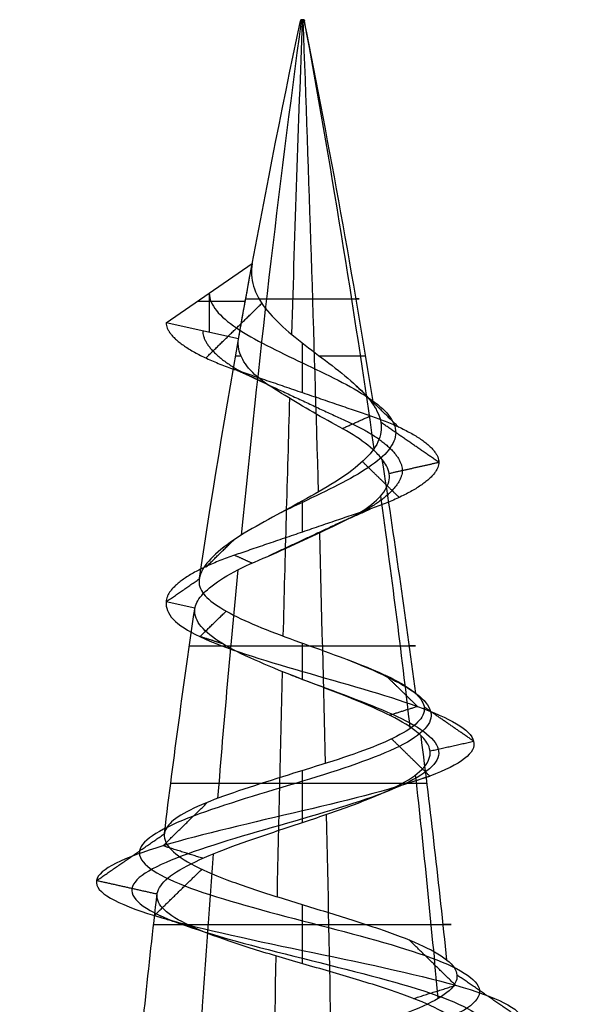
# Model space of a CAD drawing. Header units: millimetres. Extents: x -206 to 214, y -182 to 189.
# Tile 40 of 256: x -145 to -139, y 178 to 189. Entities that reach past the tile are written whole.
import ezdxf

# ---------------------------------------------------------------- set-up
doc = ezdxf.new("R2010")
doc.units = ezdxf.units.MM
doc.layers.add('Screw', color=7, linetype='Continuous', true_color=0xffffff)

msp = doc.modelspace()

# ---------------------------------------------------------------- linework, layer by layer
at = {"layer": 'Screw', "color": 7, "true_color": 0xffffff}
for p, q in [((-141.829, 189.016, 1024.889), (-141.832, 189.002, 1024.888)), ((-141.83, 189.016, 1024.895), (-141.793, 189.016, 1024.895)), ((-141.827, 189.016, 1024.904), (-141.83, 189.002, 1024.906)), ((-141.815, 189.016, 1024.913), (-141.815, 189.002, 1024.916)), ((-141.811, 189.016, 1024.913), (-141.811, 189.016, 1024.876)), ((-141.808, 189.016, 1024.877), (-141.808, 189.002, 1024.874)), ((-141.799, 189.016, 1024.909), (-141.797, 189.002, 1024.911)), ((-141.793, 189.016, 1024.895), (-141.79, 189.002, 1024.895)), ((-143.31, 185.682, 1024.895), (-142.364, 186.335, 1024.895)), ((-142.837, 186.008, 1024.895), (-142.837, 185.576, 1024.895)), ((-142.966, 185.92, 1024.895), (-142.44, 185.92, 1024.895)), ((-142.514, 185.504, 1024.895), (-143.31, 185.682, 1024.895)), ((-142.995, 182.543, 1024.895), (-143.31, 182.614, 1024.895))]:
    msp.add_line(p, q, dxfattribs=at)
at = {"layer": 'Screw', "color": 7, "true_color": 0xffffff, "extrusion": (0.018848, -3.04431e-14, -0.999822)}
msp.add_arc((167.315, -20.459, -1027.386), 104.311, 278.57845, 282, dxfattribs=at)
at = {"layer": 'Screw', "color": 7, "true_color": 0xffffff, "extrusion": (-0.772512, 3.28448e-13, 0.635)}
for start, end in [(258, 261.15889), (261.37148, 262.7652), (263.10315, 264.44953)]:
    msp.add_arc((-167.315, 803.703, 760.359), 104.311, start, end, dxfattribs=at)
at = {"layer": 'Screw', "color": 7, "true_color": 0xffffff, "extrusion": (0.984564, -2.08383e-13, 0.175023)}
for start, end in [(78, 79.92855), (80.32112, 81.77536), (81.99168, 83.36379), (83.72372, 85.07324)]:
    msp.add_arc((167.315, 931.885, 39.758), 104.311, start, end, dxfattribs=at)
at = {"layer": 'Screw', "color": 7, "true_color": 0xffffff, "extrusion": (0, -1, 0)}
for centre, radius, start, end in [((-141.811, 1024.895, -189.009), 0.02, 360, 199.8), ((-141.811, 1024.895, -189.009), 0.02, 199.8, 0), ((-141.811, 1024.895, -185.946), 0.624, 181.08, 19.08), ((-141.811, 1024.895, -185.315), 0.736, 156.5472, 181.08), ((-141.811, 1024.895, -185.315), 0.736, 19.08, 75.1887), ((-141.811, 1024.895, -182.128), 1.244, 181.08, 19.08), ((-141.811, 1024.895, -180.614), 1.45, 19.08, 181.08), ((-141.811, 1024.895, -179.064), 1.637, 181.08, 19.08)]:
    msp.add_arc(centre, radius, start, end, dxfattribs=at)
at = {"layer": 'Screw', "color": 7, "true_color": 0xffffff, "extrusion": (0, 1, 0)}
for centre, radius, start, end in [((141.811, 1024.895, 189.002), 0.0215, 358.92, 160.92), ((141.811, 1024.895, 189.002), 0.0215, 340.2, 358.92), ((141.811, 1024.895, 189.002), 0.0215, 180, 340.2), ((141.811, 1024.895, 189.016), 0.0186, 340.2, 180), ((141.811, 1024.895, 189.016), 0.0186, 180, 340.2), ((141.811, 1024.895, 189.002), 0.0215, 160.92, 180)]:
    msp.add_arc(centre, radius, start, end, dxfattribs=at)
at = {"layer": 'Screw', "color": 7, "true_color": 0xffffff, "extrusion": (-0.984564, 2.08383e-13, -0.175023)}
for start, end in [(258, 260.89587), (261.14492, 262.55307), (262.86319, 264.21696)]:
    msp.add_arc((-167.315, 1135.905, -39.758), 104.311, start, end, dxfattribs=at)
at = {"layer": 'Screw', "color": 7, "true_color": 0xffffff, "extrusion": (-0.506335, 1.06506e-13, -0.862337)}
for start, end in [(258, 260.63153), (260.92032, 262.34029), (262.62334, 263.9836)]:
    msp.add_arc((-167.315, 743.239, -812.001), 104.311, start, end, dxfattribs=at)
at = {"layer": 'Screw', "color": 7, "true_color": 0xffffff, "extrusion": (-0.326888, -5.09801e-14, 0.945063)}
for start, end in [(99.63402, 102), (96.2506, 97.6164)]:
    msp.add_arc((-167.315, 98.995, 1014.947), 104.311, start, end, dxfattribs=at)
at = {"layer": 'Screw', "color": 7, "true_color": 0xffffff, "extrusion": (0, 0, -1)}
msp.add_arc((39.802, 167.315, -1024.895), 104.311, 10.04253, 10.50624, dxfattribs=at)
at = {"layer": 'Screw', "color": 7, "true_color": 0xffffff, "extrusion": (-0.326888, -5.09939e-14, 0.945063)}
msp.add_arc((-167.315, 98.995, 1014.947), 104.311, 97.87323, 99.30429, dxfattribs=at)
at = {"layer": 'Screw', "color": 7, "true_color": 0xffffff, "extrusion": (0.018848, -3.04422e-14, -0.999822)}
msp.add_arc((167.315, -20.459, -1027.386), 104.311, 277.02372, 278.39931, dxfattribs=at)
at = {"layer": 'Screw', "color": 7, "true_color": 0xffffff, "extrusion": (0.018848, -3.04394e-14, -0.999822)}
msp.add_arc((167.315, -20.459, -1027.386), 104.311, 275.31878, 276.65673, dxfattribs=at)
at = {"layer": 'Screw', "color": 7, "true_color": 0xffffff}
for points, knots in [([(-142.364, 186.335, 1024.895), (-142.379, 186.25, 1024.979), (-142.375, 186.166, 1025.069), (-142.326, 186.003, 1025.239), (-142.281, 185.922, 1025.321), (-142.159, 185.764, 1025.459), (-142.081, 185.685, 1025.516), (-141.906, 185.532, 1025.593), (-141.808, 185.455, 1025.613), (-141.61, 185.304, 1025.612), (-141.508, 185.229, 1025.59), (-141.321, 185.082, 1025.506), (-141.234, 185.008, 1025.443), (-141.109, 184.881, 1025.308), (-141.062, 184.826, 1025.24), (-141.027, 184.772, 1025.166)], [0, 0, 0, 0, 0.00517405, 0.00517405, 0.01034873, 0.01034873, 0.01558777, 0.01558777, 0.02087104, 0.02087104, 0.02626269, 0.02626269, 0.03170822, 0.03170822, 0.0359002, 0.0359002, 0.0359002, 0.0359002]), ([(-142.837, 186.008, 1024.895), (-142.837, 185.88, 1025.164), (-142.726, 185.753, 1025.43), (-142.347, 185.497, 1025.81), (-142.08, 185.369, 1025.92), (-141.543, 185.114, 1025.92), (-141.276, 184.986, 1025.81), (-140.896, 184.73, 1025.43), (-140.786, 184.602, 1025.163), (-140.786, 184.347, 1024.626), (-140.896, 184.219, 1024.359), (-141.276, 183.963, 1023.98), (-141.543, 183.835, 1023.869), (-141.9, 183.665, 1023.869), (-141.989, 183.623, 1023.881), (-142.074, 183.581, 1023.904)], [0, 0, 0, 0, 0.947774, 0.947774, 1.895547, 1.895547, 2.843321, 2.843321, 3.791094, 3.791094, 4.738868, 4.738868, 5.686641, 5.686641, 6.000094, 6.000094, 6.000094, 6.000094]), ([(-140.934, 184.18, 1025.198), (-140.962, 184.216, 1025.262), (-140.998, 184.253, 1025.322), (-141.107, 184.351, 1025.467), (-141.193, 184.413, 1025.545), (-141.39, 184.531, 1025.665), (-141.504, 184.589, 1025.707), (-141.72, 184.712, 1025.736), (-141.826, 184.774, 1025.731), (-142.03, 184.898, 1025.68), (-142.13, 184.961, 1025.634), (-142.303, 185.078, 1025.506), (-142.374, 185.143, 1025.425), (-142.469, 185.269, 1025.254), (-142.499, 185.332, 1025.165), (-142.52, 185.43, 1025.015), (-142.521, 185.468, 1024.955), (-142.514, 185.504, 1024.895)], [0.6025161, 0.6025161, 0.6025161, 0.6025161, 0.6376367, 0.6376367, 0.695451, 0.695451, 0.7540424, 0.7540424, 0.8082466, 0.8082466, 0.8637674, 0.8637674, 0.9186339, 0.9186339, 0.9683673, 0.9683673, 1, 1, 1, 1]), ([(-141.027, 184.772, 1025.166), (-141.015, 184.754, 1025.142), (-141.005, 184.736, 1025.117), (-140.958, 184.647, 1024.988), (-140.942, 184.575, 1024.875), (-140.951, 184.434, 1024.651), (-140.979, 184.362, 1024.536), (-141.077, 184.223, 1024.326), (-141.148, 184.154, 1024.229), (-141.321, 184.015, 1024.066), (-141.427, 183.945, 1024), (-141.655, 183.809, 1023.911), (-141.78, 183.74, 1023.888), (-142.031, 183.604, 1023.889), (-142.159, 183.535, 1023.915), (-142.398, 183.401, 1024.011), (-142.511, 183.334, 1024.084), (-142.703, 183.199, 1024.263), (-142.784, 183.128, 1024.373), (-142.898, 182.996, 1024.61), (-142.934, 182.933, 1024.741), (-142.945, 182.874, 1024.873)], [0.0359002, 0.0359002, 0.0359002, 0.0359002, 0.03728194, 0.03728194, 0.042918, 0.042918, 0.04869105, 0.04869105, 0.05453393, 0.05453393, 0.06051555, 0.06051555, 0.06657532, 0.06657532, 0.07276908, 0.07276908, 0.0790522, 0.0790522, 0.08547717, 0.08547717, 0.09171949, 0.09171949, 0.09171949, 0.09171949]), ([(-142.993, 182.552, 1024.873), (-142.984, 182.599, 1024.744), (-142.952, 182.651, 1024.617), (-142.849, 182.76, 1024.378), (-142.772, 182.819, 1024.263), (-142.584, 182.936, 1024.066), (-142.467, 182.995, 1023.981), (-142.214, 183.104, 1023.863), (-142.077, 183.164, 1023.829), (-141.815, 183.283, 1023.816), (-141.686, 183.343, 1023.832), (-141.44, 183.461, 1023.911), (-141.318, 183.517, 1023.975), (-141.117, 183.631, 1024.141), (-141.034, 183.692, 1024.242), (-140.917, 183.813, 1024.457), (-140.879, 183.874, 1024.574), (-140.847, 183.992, 1024.817), (-140.855, 184.047, 1024.947), (-140.899, 184.131, 1025.111), (-140.915, 184.155, 1025.156), (-140.934, 184.18, 1025.198)], [0.0035642, 0.0035642, 0.0035642, 0.0035642, 0.0652627, 0.0652627, 0.1310071, 0.1310071, 0.1990783, 0.1990783, 0.265971, 0.265971, 0.3288149, 0.3288149, 0.3938542, 0.3938542, 0.4568098, 0.4568098, 0.5170571, 0.5170571, 0.5789705, 0.5789705, 0.6025161, 0.6025161, 0.6025161, 0.6025161]), ([(-142.945, 182.874, 1024.873), (-142.946, 182.871, 1024.881), (-142.946, 182.868, 1024.888), (-142.956, 182.805, 1025.031), (-142.939, 182.75, 1025.172), (-142.857, 182.647, 1025.433), (-142.792, 182.597, 1025.556), (-142.626, 182.494, 1025.775), (-142.52, 182.44, 1025.871), (-142.282, 182.334, 1026.023), (-142.145, 182.281, 1026.079), (-141.863, 182.176, 1026.139), (-141.714, 182.123, 1026.144), (-141.425, 182.018, 1026.103), (-141.281, 181.965, 1026.055), (-141.019, 181.861, 1025.913), (-140.899, 181.809, 1025.817), (-140.701, 181.705, 1025.594), (-140.621, 181.654, 1025.464), (-140.566, 181.603, 1025.326)], [0.09171949, 0.09171949, 0.09171949, 0.09171949, 0.09206875, 0.09206875, 0.09842565, 0.09842565, 0.10462555, 0.10462555, 0.1110412, 0.1110412, 0.11759669, 0.11759669, 0.12421277, 0.12421277, 0.13095434, 0.13095434, 0.13775803, 0.13775803, 0.14451072, 0.14451072, 0.14451072, 0.14451072]), ([(-143.31, 182.614, 1024.895), (-143.326, 182.486, 1025.287), (-143.212, 182.358, 1025.705), (-142.667, 182.102, 1026.341), (-142.254, 181.975, 1026.554), (-141.369, 181.719, 1026.618), (-140.901, 181.591, 1026.466), (-140.195, 181.335, 1025.85), (-139.961, 181.208, 1025.388), (-139.897, 180.952, 1024.402), (-140.069, 180.824, 1023.885), (-140.756, 180.568, 1023.107), (-141.268, 180.441, 1022.852), (-142.354, 180.185, 1022.788), (-142.922, 180.057, 1022.981), (-143.77, 179.801, 1023.739), (-144.055, 179.674, 1024.302), (-144.1, 179.418, 1025.488), (-143.858, 179.29, 1026.089), (-143.023, 179.034, 1026.96), (-142.425, 178.907, 1027.225), (-141.198, 178.651, 1027.25), (-140.577, 178.523, 1027.01), (-139.678, 178.267, 1026.147), (-139.405, 178.14, 1025.528), (-139.379, 177.884, 1024.261), (-139.627, 177.756, 1023.621), (-140.519, 177.5, 1022.693), (-141.158, 177.373, 1022.411), (-142.465, 177.117, 1022.386), (-143.125, 176.989, 1022.642), (-144.082, 176.733, 1023.563), (-144.375, 176.606, 1024.221), (-144.394, 176.35, 1025.568), (-144.12, 176.222, 1026.243), (-143.169, 175.967, 1027.212), (-142.495, 175.839, 1027.5), (-141.128, 175.583, 1027.513), (-140.443, 175.455, 1027.237), (-139.46, 175.2, 1026.272), (-139.168, 175.072, 1025.588), (-139.155, 174.816, 1024.201), (-139.435, 174.688, 1023.506), (-140.414, 174.433, 1022.509), (-141.108, 174.305, 1022.213), (-142.515, 174.049, 1022.2), (-143.22, 173.921, 1022.484), (-144.231, 173.666, 1023.477), (-144.528, 173.538, 1024.181), (-144.546, 173.298, 1025.519), (-144.337, 173.186, 1026.15), (-143.552, 172.962, 1027.141), (-142.982, 172.851, 1027.499), (-141.731, 172.627, 1027.77), (-141.055, 172.515, 1027.683), (-139.902, 172.291, 1027.093), (-139.43, 172.179, 1026.591), (-138.907, 171.956, 1025.388), (-138.86, 171.844, 1024.692), (-139.224, 171.62, 1023.417), (-139.633, 171.508, 1022.842), (-140.736, 171.285, 1022.079), (-141.425, 171.173, 1021.892), (-142.778, 170.949, 1022.003), (-143.436, 170.837, 1022.3), (-144.422, 170.614, 1023.254), (-144.746, 170.502, 1023.909), (-144.904, 170.278, 1025.287), (-144.719, 170.166, 1026.002), (-143.947, 169.942, 1027.158), (-143.357, 169.831, 1027.596), (-142.027, 169.607, 1027.999), (-141.293, 169.495, 1027.963), (-140.009, 169.271, 1027.431), (-139.464, 169.159, 1026.937), (-138.809, 168.936, 1025.712), (-138.701, 168.824, 1024.985), (-138.972, 168.6, 1023.622), (-139.35, 168.488, 1022.991), (-140.424, 168.265, 1022.109), (-141.117, 168.153, 1021.862), (-142.506, 167.929, 1021.862), (-143.198, 167.817, 1022.109), (-144.273, 167.594, 1022.991), (-144.651, 167.482, 1023.622), (-144.922, 167.258, 1024.985), (-144.814, 167.146, 1025.712), (-144.159, 166.922, 1026.937), (-143.614, 166.811, 1027.431), (-142.33, 166.587, 1027.963), (-141.596, 166.475, 1027.999), (-140.266, 166.251, 1027.596), (-139.675, 166.139, 1027.158), (-138.903, 165.916, 1026.002), (-138.725, 165.804, 1025.289), (-138.861, 165.58, 1023.906), (-139.175, 165.468, 1023.241), (-140.158, 165.245, 1022.259), (-140.823, 165.133, 1021.944), (-142.205, 164.909, 1021.808), (-142.919, 164.797, 1021.987), (-144.074, 164.574, 1022.759), (-144.512, 164.462, 1023.349), (-144.916, 164.238, 1024.679), (-144.879, 164.126, 1025.414), (-144.348, 163.902, 1026.697), (-143.854, 163.791, 1027.242), (-142.628, 163.567, 1027.897), (-141.901, 163.455, 1028.005), (-140.538, 163.231, 1027.734), (-139.907, 163.119, 1027.356), (-139.026, 162.896, 1026.282), (-138.778, 162.784, 1025.59), (-138.778, 162.56, 1024.2), (-139.026, 162.448, 1023.508), (-139.907, 162.225, 1022.434), (-140.538, 162.113, 1022.055), (-141.901, 161.889, 1021.784), (-142.628, 161.777, 1021.892), (-143.854, 161.553, 1022.547), (-144.348, 161.442, 1023.092), (-144.879, 161.218, 1024.376), (-144.916, 161.106, 1025.11), (-144.512, 160.882, 1026.44), (-144.074, 160.771, 1027.031), (-142.919, 160.547, 1027.803), (-142.205, 160.435, 1027.981), (-140.823, 160.211, 1027.845), (-140.158, 160.099, 1027.531), (-139.175, 159.876, 1026.548), (-138.861, 159.764, 1025.884), (-138.725, 159.54, 1024.501), (-138.903, 159.428, 1023.787), (-139.675, 159.205, 1022.632), (-140.266, 159.093, 1022.194), (-141.596, 158.869, 1021.791), (-142.33, 158.757, 1021.827), (-143.614, 158.533, 1022.358), (-144.159, 158.422, 1022.852), (-144.814, 158.198, 1024.078), (-144.922, 158.086, 1024.805), (-144.651, 157.862, 1026.168), (-144.273, 157.75, 1026.799), (-143.198, 157.527, 1027.68), (-142.506, 157.415, 1027.928), (-141.117, 157.191, 1027.928), (-140.424, 157.079, 1027.68), (-139.35, 156.856, 1026.799), (-138.972, 156.744, 1026.168), (-138.701, 156.52, 1024.805), (-138.809, 156.408, 1024.078), (-139.464, 156.185, 1022.852), (-140.009, 156.073, 1022.358), (-141.293, 155.849, 1021.827), (-142.027, 155.737, 1021.791), (-143.357, 155.513, 1022.194), (-143.947, 155.402, 1022.632), (-144.719, 155.178, 1023.787), (-144.898, 155.066, 1024.501), (-144.762, 154.842, 1025.884), (-144.447, 154.73, 1026.548), (-143.465, 154.507, 1027.531), (-142.8, 154.395, 1027.845), (-141.417, 154.171, 1027.981), (-140.704, 154.059, 1027.803), (-139.548, 153.836, 1027.031), (-139.11, 153.724, 1026.44), (-138.707, 153.5, 1025.11), (-138.743, 153.388, 1024.376), (-139.275, 153.165, 1023.092), (-139.769, 153.053, 1022.547), (-140.994, 152.829, 1021.892), (-141.722, 152.717, 1021.784), (-143.085, 152.493, 1022.055), (-143.715, 152.382, 1022.434), (-144.597, 152.158, 1023.508), (-144.844, 152.046, 1024.199), (-144.844, 151.934, 1024.895)], [0.0909091, 0.0909091, 0.0909091, 0.0909091, 0.1022727, 0.1022727, 0.1136364, 0.1136364, 0.125, 0.125, 0.1363636, 0.1363636, 0.1477273, 0.1477273, 0.1590909, 0.1590909, 0.1704545, 0.1704545, 0.1818182, 0.1818182, 0.1931818, 0.1931818, 0.2045455, 0.2045455, 0.2159091, 0.2159091, 0.2272727, 0.2272727, 0.2386364, 0.2386364, 0.25, 0.25, 0.2613636, 0.2613636, 0.2727273, 0.2727273, 0.2840909, 0.2840909, 0.2954545, 0.2954545, 0.3068182, 0.3068182, 0.3181818, 0.3181818, 0.3295455, 0.3295455, 0.3409091, 0.3409091, 0.3522727, 0.3522727, 0.3636364, 0.3636364, 0.3735795, 0.3735795, 0.3835227, 0.3835227, 0.3934659, 0.3934659, 0.4034091, 0.4034091, 0.4133523, 0.4133523, 0.4232955, 0.4232955, 0.4332386, 0.4332386, 0.4431818, 0.4431818, 0.453125, 0.453125, 0.4630682, 0.4630682, 0.4730114, 0.4730114, 0.4829545, 0.4829545, 0.4928977, 0.4928977, 0.5028409, 0.5028409, 0.5127841, 0.5127841, 0.5227273, 0.5227273, 0.5326705, 0.5326705, 0.5426136, 0.5426136, 0.5525568, 0.5525568, 0.5625, 0.5625, 0.5724432, 0.5724432, 0.5823864, 0.5823864, 0.5923295, 0.5923295, 0.6022727, 0.6022727, 0.6122159, 0.6122159, 0.6221591, 0.6221591, 0.6321023, 0.6321023, 0.6420455, 0.6420455, 0.6519886, 0.6519886, 0.6619318, 0.6619318, 0.671875, 0.671875, 0.6818182, 0.6818182, 0.6917614, 0.6917614, 0.7017045, 0.7017045, 0.7116477, 0.7116477, 0.7215909, 0.7215909, 0.7315341, 0.7315341, 0.7414773, 0.7414773, 0.7514205, 0.7514205, 0.7613636, 0.7613636, 0.7713068, 0.7713068, 0.78125, 0.78125, 0.7911932, 0.7911932, 0.8011364, 0.8011364, 0.8110795, 0.8110795, 0.8210227, 0.8210227, 0.8309659, 0.8309659, 0.8409091, 0.8409091, 0.8508523, 0.8508523, 0.8607955, 0.8607955, 0.8707386, 0.8707386, 0.8806818, 0.8806818, 0.890625, 0.890625, 0.9005682, 0.9005682, 0.9105114, 0.9105114, 0.9204545, 0.9204545, 0.9303977, 0.9303977, 0.9403409, 0.9403409, 0.9502841, 0.9502841, 0.9602273, 0.9602273, 0.9701705, 0.9701705, 0.9801136, 0.9801136, 0.9900568, 0.9900568, 1, 1, 1, 1]), ([(-140.506, 181.14, 1025.346), (-140.527, 181.16, 1025.396), (-140.55, 181.179, 1025.446), (-140.654, 181.259, 1025.637), (-140.761, 181.32, 1025.769), (-141.009, 181.441, 1025.98), (-141.153, 181.502, 1026.063), (-141.455, 181.623, 1026.171), (-141.617, 181.684, 1026.196), (-141.932, 181.805, 1026.188), (-142.089, 181.867, 1026.155), (-142.375, 181.989, 1026.036), (-142.508, 182.05, 1025.95), (-142.728, 182.172, 1025.739), (-142.819, 182.234, 1025.613), (-142.946, 182.356, 1025.343), (-142.984, 182.418, 1025.195), (-142.998, 182.501, 1024.997), (-142.998, 182.522, 1024.946), (-142.995, 182.543, 1024.895)], [0.93736705, 0.93736705, 0.93736705, 0.93736705, 0.94016165, 0.94016165, 0.94869079, 0.94869079, 0.95708589, 0.95708589, 0.96537684, 0.96537684, 0.9735392, 0.9735392, 0.98158546, 0.98158546, 0.98951045, 0.98951045, 0.99730872, 0.99730872, 1, 1, 1, 1]), ([(-141.316, 181.977, 1026.059), (-141.161, 181.915, 1026.01), (-141.012, 181.852, 1025.931), (-140.617, 181.662, 1025.603), (-140.434, 181.534, 1025.264), (-140.37, 181.279, 1024.526), (-140.491, 181.151, 1024.132), (-141.003, 180.895, 1023.529), (-141.392, 180.767, 1023.326), (-142.23, 180.512, 1023.262), (-142.674, 180.384, 1023.403), (-143.348, 180.128, 1023.987), (-143.582, 180, 1024.425), (-143.626, 179.745, 1025.364), (-143.436, 179.617, 1025.842), (-142.776, 179.361, 1026.538), (-142.301, 179.233, 1026.751), (-141.322, 178.978, 1026.777), (-140.825, 178.85, 1026.588), (-140.1, 178.594, 1025.9), (-139.878, 178.466, 1025.404), (-139.852, 178.211, 1024.385), (-140.05, 178.083, 1023.868), (-140.766, 177.827, 1023.115), (-141.282, 177.699, 1022.885), (-142.341, 177.444, 1022.859), (-142.878, 177.316, 1023.065), (-143.659, 177.06, 1023.81), (-143.901, 176.932, 1024.345), (-143.92, 176.677, 1025.444), (-143.697, 176.549, 1025.996), (-142.922, 176.293, 1026.79), (-142.371, 176.165, 1027.026), (-141.252, 175.91, 1027.039), (-140.69, 175.782, 1026.815), (-139.882, 175.526, 1026.025), (-139.642, 175.398, 1025.465), (-139.629, 175.143, 1024.325), (-139.857, 175.015, 1023.753), (-140.661, 174.759, 1022.932), (-141.232, 174.631, 1022.687), (-142.391, 174.376, 1022.674), (-142.973, 174.248, 1022.906), (-143.809, 173.992, 1023.724), (-144.055, 173.864, 1024.305), (-144.073, 173.625, 1025.411), (-143.902, 173.513, 1025.933), (-143.255, 173.289, 1026.757), (-142.783, 173.177, 1027.056), (-141.745, 172.954, 1027.285), (-141.183, 172.842, 1027.215), (-140.221, 172.618, 1026.726), (-139.826, 172.506, 1026.309), (-139.386, 172.282, 1025.307), (-139.345, 172.171, 1024.726), (-139.645, 171.947, 1023.658), (-139.987, 171.835, 1023.176), (-140.909, 171.611, 1022.533), (-141.487, 171.499, 1022.374), (-142.623, 171.276, 1022.464), (-143.178, 171.164, 1022.711), (-144.01, 170.94, 1023.512), (-144.285, 170.828, 1024.063), (-144.422, 170.605, 1025.226), (-144.265, 170.493, 1025.829), (-143.614, 170.269, 1026.804), (-143.115, 170.157, 1027.174), (-141.993, 169.934, 1027.514), (-141.374, 169.822, 1027.484), (-140.29, 169.598, 1027.035), (-139.83, 169.486, 1026.619), (-139.277, 169.262, 1025.584), (-139.186, 169.151, 1024.971), (-139.415, 168.927, 1023.82), (-139.734, 168.815, 1023.288), (-140.641, 168.591, 1022.544), (-141.225, 168.479, 1022.335), (-142.398, 168.256, 1022.335), (-142.982, 168.144, 1022.544), (-143.888, 167.92, 1023.288), (-144.207, 167.808, 1023.82), (-144.436, 167.585, 1024.971), (-144.345, 167.473, 1025.584), (-143.792, 167.249, 1026.619), (-143.333, 167.137, 1027.035), (-142.249, 166.914, 1027.484), (-141.629, 166.802, 1027.514), (-140.507, 166.578, 1027.174), (-140.009, 166.466, 1026.804), (-139.357, 166.242, 1025.829), (-139.207, 166.131, 1025.227), (-139.321, 165.907, 1024.06), (-139.587, 165.795, 1023.499), (-140.416, 165.571, 1022.67), (-140.977, 165.459, 1022.405), (-142.144, 165.236, 1022.29), (-142.746, 165.124, 1022.441), (-143.721, 164.9, 1023.092), (-144.091, 164.788, 1023.591), (-144.431, 164.565, 1024.713), (-144.401, 164.453, 1025.333), (-143.952, 164.229, 1026.416), (-143.535, 164.117, 1026.876), (-142.501, 163.894, 1027.429), (-141.887, 163.782, 1027.52), (-140.737, 163.558, 1027.291), (-140.205, 163.446, 1026.972), (-139.461, 163.222, 1026.065), (-139.252, 163.111, 1025.481), (-139.252, 162.887, 1024.308), (-139.461, 162.775, 1023.724), (-140.205, 162.551, 1022.818), (-140.737, 162.439, 1022.499), (-141.887, 162.216, 1022.27), (-142.501, 162.104, 1022.361), (-143.535, 161.88, 1022.914), (-143.952, 161.768, 1023.374), (-144.401, 161.545, 1024.457), (-144.431, 161.433, 1025.077), (-144.091, 161.209, 1026.199), (-143.721, 161.097, 1026.697), (-142.746, 160.873, 1027.349), (-142.144, 160.762, 1027.5), (-140.977, 160.538, 1027.385), (-140.416, 160.426, 1027.119), (-139.587, 160.202, 1026.29), (-139.321, 160.091, 1025.729), (-139.207, 159.867, 1024.562), (-139.357, 159.755, 1023.96), (-140.009, 159.531, 1022.985), (-140.507, 159.419, 1022.616), (-141.629, 159.196, 1022.275), (-142.249, 159.084, 1022.306), (-143.333, 158.86, 1022.754), (-143.792, 158.748, 1023.171), (-144.345, 158.525, 1024.205), (-144.436, 158.413, 1024.819), (-144.207, 158.189, 1025.969), (-143.888, 158.077, 1026.501), (-142.982, 157.853, 1027.245), (-142.398, 157.742, 1027.454), (-141.225, 157.518, 1027.454), (-140.641, 157.406, 1027.245), (-139.734, 157.182, 1026.501), (-139.415, 157.07, 1025.969), (-139.186, 156.847, 1024.819), (-139.277, 156.735, 1024.205), (-139.83, 156.511, 1023.171), (-140.29, 156.399, 1022.754), (-141.374, 156.176, 1022.306), (-141.993, 156.064, 1022.275), (-143.115, 155.84, 1022.616), (-143.614, 155.728, 1022.985), (-144.265, 155.505, 1023.96), (-144.416, 155.393, 1024.562), (-144.301, 155.169, 1025.729), (-144.036, 155.057, 1026.29), (-143.207, 154.833, 1027.119), (-142.646, 154.722, 1027.385), (-141.479, 154.498, 1027.5), (-140.877, 154.386, 1027.349), (-139.902, 154.162, 1026.697), (-139.532, 154.05, 1026.199), (-139.192, 153.827, 1025.077), (-139.222, 153.715, 1024.457), (-139.671, 153.491, 1023.374), (-140.088, 153.379, 1022.914), (-141.122, 153.156, 1022.361), (-141.736, 153.044, 1022.27), (-142.886, 152.82, 1022.499), (-143.418, 152.708, 1022.818), (-144.162, 152.485, 1023.724), (-144.371, 152.373, 1024.308), (-144.371, 152.261, 1024.895)], [9.962929, 9.962929, 9.962929, 9.962929, 10.425509, 10.425509, 11.373282, 11.373282, 12.321056, 12.321056, 13.268829, 13.268829, 14.216603, 14.216603, 15.164377, 15.164377, 16.11215, 16.11215, 17.059924, 17.059924, 18.007697, 18.007697, 18.955471, 18.955471, 19.903244, 19.903244, 20.851018, 20.851018, 21.798791, 21.798791, 22.746565, 22.746565, 23.694338, 23.694338, 24.642112, 24.642112, 25.589885, 25.589885, 26.537659, 26.537659, 27.485432, 27.485432, 28.433206, 28.433206, 29.38098, 29.38098, 30.328753, 30.328753, 31.158055, 31.158055, 31.987357, 31.987357, 32.816659, 32.816659, 33.64596, 33.64596, 34.475262, 34.475262, 35.304564, 35.304564, 36.133866, 36.133866, 36.963168, 36.963168, 37.79247, 37.79247, 38.621772, 38.621772, 39.451073, 39.451073, 40.280375, 40.280375, 41.109677, 41.109677, 41.938979, 41.938979, 42.768281, 42.768281, 43.597583, 43.597583, 44.426884, 44.426884, 45.256186, 45.256186, 46.085488, 46.085488, 46.91479, 46.91479, 47.744092, 47.744092, 48.573394, 48.573394, 49.402695, 49.402695, 50.231997, 50.231997, 51.061299, 51.061299, 51.890601, 51.890601, 52.719903, 52.719903, 53.549205, 53.549205, 54.378507, 54.378507, 55.207808, 55.207808, 56.03711, 56.03711, 56.866412, 56.866412, 57.695714, 57.695714, 58.525016, 58.525016, 59.354318, 59.354318, 60.183619, 60.183619, 61.012921, 61.012921, 61.842223, 61.842223, 62.671525, 62.671525, 63.500827, 63.500827, 64.330129, 64.330129, 65.15943, 65.15943, 65.988732, 65.988732, 66.818034, 66.818034, 67.647336, 67.647336, 68.476638, 68.476638, 69.30594, 69.30594, 70.135242, 70.135242, 70.964543, 70.964543, 71.793845, 71.793845, 72.623147, 72.623147, 73.452449, 73.452449, 74.281751, 74.281751, 75.111053, 75.111053, 75.940354, 75.940354, 76.769656, 76.769656, 77.598958, 77.598958, 78.42826, 78.42826, 79.257562, 79.257562, 80.086864, 80.086864, 80.916165, 80.916165, 81.745467, 81.745467, 82.574769, 82.574769, 83.404071, 83.404071, 83.404071, 83.404071]), ([(-141.942, 181.81, 1026.177), (-141.899, 181.793, 1026.186), (-141.855, 181.777, 1026.192), (-141.471, 181.632, 1026.228), (-141.104, 181.504, 1026.119), (-140.542, 181.249, 1025.647), (-140.35, 181.121, 1025.286), (-140.286, 180.865, 1024.504), (-140.416, 180.737, 1024.088), (-140.959, 180.482, 1023.454), (-141.37, 180.354, 1023.242), (-142.252, 180.098, 1023.178), (-142.718, 179.97, 1023.328), (-143.423, 179.715, 1023.943), (-143.666, 179.587, 1024.403), (-143.71, 179.331, 1025.386), (-143.511, 179.203, 1025.885), (-142.82, 178.948, 1026.613), (-142.323, 178.82, 1026.836), (-141.3, 178.564, 1026.861), (-140.781, 178.436, 1026.663), (-140.025, 178.181, 1025.944), (-139.794, 178.053, 1025.426), (-139.768, 177.797, 1024.363), (-139.975, 177.669, 1023.824), (-140.723, 177.414, 1023.04), (-141.26, 177.286, 1022.801), (-142.363, 177.03, 1022.775), (-142.922, 176.902, 1022.99), (-143.734, 176.647, 1023.766), (-143.985, 176.519, 1024.323), (-144.004, 176.263, 1025.466), (-143.772, 176.135, 1026.04), (-142.966, 175.88, 1026.865), (-142.393, 175.752, 1027.11), (-141.23, 175.496, 1027.123), (-140.646, 175.368, 1026.89), (-139.807, 175.113, 1026.069), (-139.557, 174.985, 1025.487), (-139.545, 174.729, 1024.303), (-139.782, 174.601, 1023.709), (-140.617, 174.346, 1022.856), (-141.21, 174.218, 1022.603), (-142.413, 173.962, 1022.59), (-143.017, 173.835, 1022.831), (-143.884, 173.579, 1023.68), (-144.139, 173.451, 1024.283), (-144.157, 173.211, 1025.43), (-143.98, 173.099, 1025.972), (-143.308, 172.876, 1026.826), (-142.818, 172.764, 1027.134), (-141.742, 172.54, 1027.371), (-141.16, 172.428, 1027.298), (-140.164, 172.205, 1026.791), (-139.755, 172.093, 1026.359), (-139.301, 171.869, 1025.322), (-139.259, 171.757, 1024.72), (-139.57, 171.534, 1023.615), (-139.924, 171.422, 1023.117), (-140.878, 171.198, 1022.452), (-141.476, 171.086, 1022.289), (-142.651, 170.862, 1022.382), (-143.224, 170.751, 1022.638), (-144.084, 170.527, 1023.467), (-144.367, 170.415, 1024.036), (-144.508, 170.191, 1025.237), (-144.346, 170.079, 1025.86), (-143.673, 169.856, 1026.867), (-143.158, 169.744, 1027.249), (-141.999, 169.52, 1027.601), (-141.359, 169.408, 1027.569), (-140.24, 169.185, 1027.106), (-139.765, 169.073, 1026.675), (-139.194, 168.849, 1025.607), (-139.1, 168.737, 1024.973), (-139.336, 168.514, 1023.785), (-139.666, 168.402, 1023.235), (-140.602, 168.178, 1022.467), (-141.206, 168.066, 1022.251), (-142.417, 167.842, 1022.251), (-143.02, 167.731, 1022.467), (-143.957, 167.507, 1023.235), (-144.286, 167.395, 1023.785), (-144.522, 167.171, 1024.973), (-144.428, 167.059, 1025.607), (-143.857, 166.836, 1026.675), (-143.383, 166.724, 1027.106), (-142.264, 166.5, 1027.569), (-141.623, 166.388, 1027.601), (-140.464, 166.165, 1027.249), (-139.95, 166.053, 1026.867), (-139.277, 165.829, 1025.86), (-139.121, 165.717, 1025.238), (-139.24, 165.493, 1024.033), (-139.514, 165.382, 1023.454), (-140.37, 165.158, 1022.597), (-140.949, 165.046, 1022.323), (-142.155, 164.822, 1022.204), (-142.777, 164.711, 1022.36), (-143.784, 164.487, 1023.033), (-144.165, 164.375, 1023.548), (-144.517, 164.151, 1024.707), (-144.486, 164.039, 1025.347), (-144.022, 163.816, 1026.466), (-143.592, 163.704, 1026.941), (-142.523, 163.48, 1027.512), (-141.89, 163.368, 1027.606), (-140.702, 163.145, 1027.37), (-140.152, 163.033, 1027.04), (-139.383, 162.809, 1026.104), (-139.168, 162.697, 1025.5), (-139.168, 162.473, 1024.289), (-139.383, 162.362, 1023.686), (-140.152, 162.138, 1022.749), (-140.702, 162.026, 1022.42), (-141.89, 161.802, 1022.184), (-142.523, 161.69, 1022.278), (-143.592, 161.467, 1022.849), (-144.022, 161.355, 1023.324), (-144.486, 161.131, 1024.443), (-144.517, 161.019, 1025.083), (-144.165, 160.796, 1026.242), (-143.784, 160.684, 1026.757), (-142.777, 160.46, 1027.43), (-142.155, 160.348, 1027.585), (-140.949, 160.125, 1027.467), (-140.37, 160.013, 1027.192), (-139.514, 159.789, 1026.336), (-139.24, 159.677, 1025.757), (-139.121, 159.453, 1024.551), (-139.277, 159.342, 1023.93), (-139.95, 159.118, 1022.922), (-140.464, 159.006, 1022.541), (-141.623, 158.782, 1022.189), (-142.264, 158.67, 1022.221), (-143.383, 158.447, 1022.684), (-143.857, 158.335, 1023.114), (-144.428, 158.111, 1024.183), (-144.522, 157.999, 1024.817), (-144.286, 157.776, 1026.005), (-143.957, 157.664, 1026.554), (-143.02, 157.44, 1027.323), (-142.417, 157.328, 1027.539), (-141.206, 157.105, 1027.539), (-140.602, 156.993, 1027.323), (-139.666, 156.769, 1026.554), (-139.336, 156.657, 1026.005), (-139.1, 156.433, 1024.817), (-139.194, 156.322, 1024.183), (-139.765, 156.098, 1023.114), (-140.24, 155.986, 1022.684), (-141.359, 155.762, 1022.221), (-141.999, 155.65, 1022.189), (-143.158, 155.427, 1022.541), (-143.673, 155.315, 1022.922), (-144.346, 155.091, 1023.93), (-144.502, 154.979, 1024.551), (-144.383, 154.756, 1025.757), (-144.109, 154.644, 1026.336), (-143.253, 154.42, 1027.192), (-142.673, 154.308, 1027.467), (-141.468, 154.085, 1027.585), (-140.846, 153.973, 1027.43), (-139.839, 153.749, 1026.757), (-139.457, 153.637, 1026.242), (-139.106, 153.413, 1025.083), (-139.137, 153.302, 1024.443), (-139.601, 153.078, 1023.324), (-140.031, 152.966, 1022.849), (-141.099, 152.742, 1022.278), (-141.733, 152.63, 1022.184), (-142.921, 152.407, 1022.42), (-143.471, 152.295, 1022.749), (-144.239, 152.071, 1023.686), (-144.455, 151.959, 1024.288), (-144.455, 151.847, 1024.895)], [2.782471, 2.782471, 2.782471, 2.782471, 2.974275, 2.974275, 4.461413, 4.461413, 5.948551, 5.948551, 7.435688, 7.435688, 8.922826, 8.922826, 10.409964, 10.409964, 11.897102, 11.897102, 13.384239, 13.384239, 14.871377, 14.871377, 16.358515, 16.358515, 17.845652, 17.845652, 19.33279, 19.33279, 20.819928, 20.819928, 22.307065, 22.307065, 23.794203, 23.794203, 25.281341, 25.281341, 26.768478, 26.768478, 28.255616, 28.255616, 29.742754, 29.742754, 31.229892, 31.229892, 32.717029, 32.717029, 34.204167, 34.204167, 35.691305, 35.691305, 36.99255, 36.99255, 38.293796, 38.293796, 39.595041, 39.595041, 40.896287, 40.896287, 42.197532, 42.197532, 43.498777, 43.498777, 44.800023, 44.800023, 46.101268, 46.101268, 47.402514, 47.402514, 48.703759, 48.703759, 50.005005, 50.005005, 51.30625, 51.30625, 52.607496, 52.607496, 53.908741, 53.908741, 55.209987, 55.209987, 56.511232, 56.511232, 57.812478, 57.812478, 59.113723, 59.113723, 60.414969, 60.414969, 61.716214, 61.716214, 63.01746, 63.01746, 64.318705, 64.318705, 65.619951, 65.619951, 66.921196, 66.921196, 68.222442, 68.222442, 69.523687, 69.523687, 70.824933, 70.824933, 72.126178, 72.126178, 73.427423, 73.427423, 74.728669, 74.728669, 76.029914, 76.029914, 77.33116, 77.33116, 78.632405, 78.632405, 79.933651, 79.933651, 81.234896, 81.234896, 82.536142, 82.536142, 83.837387, 83.837387, 85.138633, 85.138633, 86.439878, 86.439878, 87.741124, 87.741124, 89.042369, 89.042369, 90.343615, 90.343615, 91.64486, 91.64486, 92.946106, 92.946106, 94.247351, 94.247351, 95.548597, 95.548597, 96.849842, 96.849842, 98.151088, 98.151088, 99.452333, 99.452333, 100.753579, 100.753579, 102.054824, 102.054824, 103.35607, 103.35607, 104.657315, 104.657315, 105.95856, 105.95856, 107.259806, 107.259806, 108.561051, 108.561051, 109.862297, 109.862297, 111.163542, 111.163542, 112.464788, 112.464788, 113.766033, 113.766033, 115.067279, 115.067279, 116.368524, 116.368524, 117.66977, 117.66977, 118.971015, 118.971015, 118.971015, 118.971015]), ([(-140.566, 181.603, 1025.326), (-140.565, 181.602, 1025.322), (-140.563, 181.601, 1025.319), (-140.506, 181.548, 1025.171), (-140.475, 181.496, 1025.015), (-140.469, 181.392, 1024.705), (-140.494, 181.339, 1024.545), (-140.596, 181.236, 1024.247), (-140.676, 181.184, 1024.103), (-140.877, 181.081, 1023.855), (-141.002, 181.029, 1023.746), (-141.28, 180.925, 1023.579), (-141.438, 180.874, 1023.519), (-141.761, 180.772, 1023.457), (-141.931, 180.72, 1023.454), (-142.26, 180.616, 1023.506), (-142.423, 180.564, 1023.563), (-142.718, 180.463, 1023.727), (-142.854, 180.411, 1023.837), (-143.078, 180.31, 1024.094), (-143.169, 180.26, 1024.246), (-143.287, 180.164, 1024.553), (-143.32, 180.118, 1024.71), (-143.329, 180.07, 1024.866)], [0.14451072, 0.14451072, 0.14451072, 0.14451072, 0.14468214, 0.14468214, 0.15167634, 0.15167634, 0.1587722, 0.1587722, 0.16595911, 0.16595911, 0.17322268, 0.17322268, 0.18059749, 0.18059749, 0.18803088, 0.18803088, 0.19558335, 0.19558335, 0.2031895, 0.2031895, 0.21089184, 0.21089184, 0.21790536, 0.21790536, 0.21790536, 0.21790536]), ([(-143.409, 179.407, 1024.865), (-143.399, 179.462, 1024.687), (-143.358, 179.519, 1024.509), (-143.219, 179.635, 1024.174), (-143.116, 179.695, 1024.013), (-142.864, 179.814, 1023.743), (-142.712, 179.875, 1023.63), (-142.385, 179.995, 1023.468), (-142.206, 180.055, 1023.416), (-141.847, 180.174, 1023.379), (-141.663, 180.235, 1023.394), (-141.32, 180.355, 1023.485), (-141.155, 180.415, 1023.562), (-140.869, 180.534, 1023.766), (-140.744, 180.595, 1023.895), (-140.552, 180.715, 1024.182), (-140.482, 180.776, 1024.344), (-140.405, 180.896, 1024.677), (-140.397, 180.957, 1024.851), (-140.435, 181.058, 1025.13), (-140.465, 181.099, 1025.241), (-140.506, 181.14, 1025.346)], [0.84938904, 0.84938904, 0.84938904, 0.84938904, 0.85846734, 0.85846734, 0.86795273, 0.86795273, 0.87736896, 0.87736896, 0.88666709, 0.88666709, 0.8958651, 0.8958651, 0.90494255, 0.90494255, 0.9139247, 0.9139247, 0.9227773, 0.9227773, 0.93153669, 0.93153669, 0.93736705, 0.93736705, 0.93736705, 0.93736705]), ([(-143.329, 180.07, 1024.866), (-143.33, 180.065, 1024.883), (-143.331, 180.06, 1024.899), (-143.336, 180, 1025.093), (-143.309, 179.941, 1025.271), (-143.197, 179.825, 1025.609), (-143.108, 179.766, 1025.773), (-142.882, 179.651, 1026.056), (-142.741, 179.592, 1026.18), (-142.429, 179.477, 1026.371), (-142.252, 179.419, 1026.44), (-141.888, 179.306, 1026.513), (-141.697, 179.248, 1026.518), (-141.326, 179.133, 1026.462), (-141.142, 179.075, 1026.4), (-140.809, 178.962, 1026.218), (-140.656, 178.905, 1026.095), (-140.403, 178.791, 1025.808), (-140.299, 178.733, 1025.639), (-140.227, 178.675, 1025.454), (-140.225, 178.673, 1025.449), (-140.223, 178.672, 1025.444)], [0.21790536, 0.21790536, 0.21790536, 0.21790536, 0.21865324, 0.21865324, 0.22660347, 0.22660347, 0.23475729, 0.23475729, 0.24295812, 0.24295812, 0.25126662, 0.25126662, 0.25962991, 0.25962991, 0.26811504, 0.26811504, 0.27665183, 0.27665183, 0.28529787, 0.28529787, 0.28553465, 0.28553465, 0.28553465, 0.28553465]), ([(-140.158, 178.029, 1025.467), (-140.226, 178.083, 1025.645), (-140.324, 178.137, 1025.815), (-140.575, 178.247, 1026.117), (-140.734, 178.305, 1026.252), (-141.083, 178.42, 1026.453), (-141.276, 178.478, 1026.523), (-141.669, 178.592, 1026.59), (-141.873, 178.65, 1026.589), (-142.26, 178.764, 1026.516), (-142.449, 178.822, 1026.445), (-142.783, 178.937, 1026.244), (-142.934, 178.995, 1026.113), (-143.175, 179.109, 1025.811), (-143.27, 179.167, 1025.637), (-143.39, 179.281, 1025.275), (-143.417, 179.339, 1025.082), (-143.41, 179.401, 1024.883), (-143.409, 179.404, 1024.874), (-143.409, 179.407, 1024.865)], [0.76962346, 0.76962346, 0.76962346, 0.76962346, 0.77928099, 0.77928099, 0.7895125, 0.7895125, 0.79964683, 0.79964683, 0.80969778, 0.80969778, 0.81964254, 0.81964254, 0.82950608, 0.82950608, 0.83926127, 0.83926127, 0.84891991, 0.84891991, 0.84938904, 0.84938904, 0.84938904, 0.84938904]), ([(-140.223, 178.672, 1025.444), (-140.155, 178.617, 1025.267), (-140.118, 178.562, 1025.076), (-140.107, 178.45, 1024.69), (-140.137, 178.392, 1024.491), (-140.262, 178.279, 1024.115), (-140.359, 178.222, 1023.935), (-140.607, 178.11, 1023.622), (-140.761, 178.053, 1023.485), (-141.103, 177.939, 1023.273), (-141.297, 177.882, 1023.195), (-141.695, 177.771, 1023.111), (-141.905, 177.714, 1023.104), (-142.311, 177.601, 1023.161), (-142.514, 177.544, 1023.227), (-142.88, 177.433, 1023.42), (-143.049, 177.377, 1023.552), (-143.33, 177.265, 1023.86), (-143.445, 177.208, 1024.043), (-143.606, 177.097, 1024.432), (-143.653, 177.041, 1024.645), (-143.663, 176.985, 1024.857), (-143.663, 176.984, 1024.858), (-143.663, 176.984, 1024.86)], [0.28553465, 0.28553465, 0.28553465, 0.28553465, 0.29401019, 0.29401019, 0.30280503, 0.30280503, 0.31169175, 0.31169175, 0.32063394, 0.32063394, 0.32968449, 0.32968449, 0.33877723, 0.33877723, 0.34797806, 0.34797806, 0.35722453, 0.35722453, 0.36656009, 0.36656009, 0.3759536, 0.3759536, 0.37601776, 0.37601776, 0.37601776, 0.37601776])]:
    msp.add_open_spline(points, degree=3, knots=knots, dxfattribs=at)
for points, degree in [([(-142.871, 185.298, 1025.955), (-142.565, 185.597, 1025.649), (-142.259, 185.896, 1025.342)], 2), ([(-141.811, 184.915, 1026.394), (-141.811, 185.187, 1026), (-141.811, 185.459, 1025.606)], 2), ([(-142.206, 185.012, 1025.578), (-142.383, 185.091, 1025.886), (-142.561, 185.17, 1026.193)], 2), ([(-140.751, 184.531, 1025.955), (-141.003, 184.777, 1025.703), (-141.255, 185.023, 1025.451)], 2), ([(-141.375, 184.519, 1025.65), (-141.218, 184.589, 1025.922), (-141.062, 184.659, 1026.193)], 2), ([(-140.312, 184.148, 1024.895), (-140.631, 184.368, 1024.895), (-140.95, 184.588, 1024.895)], 2), ([(-140.751, 183.764, 1023.835), (-140.952, 183.96, 1024.035), (-141.152, 184.155, 1024.235)], 2), ([(-140.858, 184.026, 1024.895), (-140.585, 184.087, 1024.895), (-140.312, 184.148, 1024.895)], 2), ([(-141.811, 183.381, 1023.396), (-141.811, 183.552, 1023.644), (-141.811, 183.724, 1023.892)], 2), ([(-141.295, 183.532, 1024.001), (-141.178, 183.584, 1023.799), (-141.062, 183.636, 1023.596)], 2), ([(-142.871, 182.997, 1023.835), (-142.72, 183.145, 1023.987), (-142.568, 183.293, 1024.138)], 2), ([(-142.366, 183.038, 1023.934), (-142.463, 183.082, 1023.765), (-142.561, 183.125, 1023.596)], 2), ([(-143.31, 182.614, 1024.895), (-143.129, 182.739, 1024.895), (-142.947, 182.865, 1024.895)], 2), ([(-142.995, 182.543, 1024.895), (-142.994, 182.546, 1024.887), (-142.994, 182.549, 1024.88), (-142.993, 182.552, 1024.873)], 3), ([(-142.939, 182.23, 1026.023), (-142.795, 182.371, 1025.879), (-142.651, 182.511, 1025.735)], 2), ([(-142.688, 182.151, 1025.772), (-142.814, 182.191, 1025.897), (-142.939, 182.23, 1026.023)], 2), ([(-141.811, 181.847, 1026.586), (-141.811, 182.002, 1026.36), (-141.811, 182.158, 1026.134)], 2), ([(-141.811, 181.759, 1026.191), (-141.811, 181.803, 1026.388), (-141.811, 181.847, 1026.586)], 2), ([(-140.548, 181.463, 1026.158), (-140.724, 181.635, 1025.982), (-140.899, 181.806, 1025.807)], 2), ([(-140.857, 181.366, 1025.85), (-140.702, 181.415, 1026.004), (-140.548, 181.463, 1026.158)], 2), ([(-139.929, 181.08, 1024.895), (-140.201, 181.268, 1024.895), (-140.473, 181.456, 1024.895)], 2), ([(-140.412, 180.696, 1023.496), (-140.622, 180.901, 1023.705), (-140.832, 181.106, 1023.915)], 2), ([(-140.408, 180.973, 1024.895), (-140.168, 181.026, 1024.895), (-139.929, 181.08, 1024.895)], 2), ([(-141.811, 180.313, 1022.82), (-141.811, 180.535, 1023.142), (-141.811, 180.756, 1023.463)], 2), ([(-140.783, 180.58, 1023.866), (-140.598, 180.638, 1023.681), (-140.412, 180.696, 1023.496)], 2), ([(-143.346, 179.929, 1023.36), (-143.101, 180.169, 1023.606), (-142.855, 180.408, 1023.851)], 2), ([(-141.811, 180.186, 1023.391), (-141.811, 180.249, 1023.106), (-141.811, 180.313, 1022.82)], 2), ([(-144.077, 179.546, 1024.895), (-143.704, 179.803, 1024.895), (-143.331, 180.061, 1024.895)], 2), ([(-142.909, 179.792, 1023.797), (-143.127, 179.86, 1023.579), (-143.346, 179.929, 1023.36)], 2), ([(-143.441, 179.162, 1026.524), (-143.18, 179.417, 1026.263), (-142.919, 179.671, 1026.003)], 2), ([(-143.41, 179.397, 1024.895), (-143.744, 179.472, 1024.895), (-144.077, 179.546, 1024.895)], 2), ([(-141.811, 178.779, 1027.238), (-141.811, 179.031, 1026.872), (-141.811, 179.283, 1026.507)], 2), ([(-142.973, 179.015, 1026.056), (-143.207, 179.089, 1026.29), (-143.441, 179.162, 1026.524)], 2), ([(-140.128, 178.395, 1026.579), (-140.384, 178.645, 1026.322), (-140.64, 178.896, 1026.066)], 2), ([(-141.811, 178.632, 1026.58), (-141.811, 178.706, 1026.909), (-141.811, 178.779, 1027.238)], 2), ([(-139.392, 178.012, 1024.895), (-139.752, 178.261, 1024.895), (-140.113, 178.509, 1024.895)], 2), ([(-140.591, 178.25, 1026.116), (-140.359, 178.322, 1026.347), (-140.128, 178.395, 1026.579)], 2)]:
    msp.add_open_spline(points, degree=degree, dxfattribs=at)
for points, weights, knots in [([(-143.31, 185.682, 1024.895), (-143.31, 185.426, 1025.76), (-142.561, 185.17, 1026.193), (-141.811, 184.915, 1026.626), (-141.062, 184.659, 1026.193), (-140.312, 184.403, 1025.76), (-140.312, 184.148, 1024.895), (-140.312, 183.892, 1024.029), (-141.062, 183.636, 1023.596), (-141.811, 183.381, 1023.164), (-142.561, 183.125, 1023.596), (-143.31, 182.869, 1024.029), (-143.31, 182.614, 1024.895)], [1, 0.866025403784, 1, 0.866025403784, 1, 0.866025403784, 1, 0.866025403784, 1, 0.866025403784, 1, 0.866025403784, 1], [0, 0, 0, 0.166667, 0.166667, 0.333333, 0.333333, 0.5, 0.5, 0.666667, 0.666667, 0.833333, 0.833333, 1, 1, 1]), ([(-142.908, 185.592, 1024.895), (-142.908, 185.337, 1025.528), (-142.36, 185.081, 1025.845), (-141.811, 184.825, 1026.162), (-141.263, 184.57, 1025.845), (-140.714, 184.314, 1025.528), (-140.714, 184.058, 1024.895), (-140.714, 183.803, 1024.261), (-141.263, 183.547, 1023.945), (-141.704, 183.341, 1023.69), (-142.184, 183.117, 1023.863)], [1, 0.866025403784, 1, 0.866025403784, 1, 0.866025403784, 1, 0.866025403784, 1, 0.889248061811, 0.961605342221], [0, 0, 0, 0.1666667, 0.1666667, 0.3333333, 0.3333333, 0.5, 0.5, 0.6666667, 0.6666667, 0.804444, 0.804444, 0.804444])]:
    msp.add_rational_spline(points, weights, degree=2, knots=knots, dxfattribs=at)

doc.saveas('drawing.dxf')
